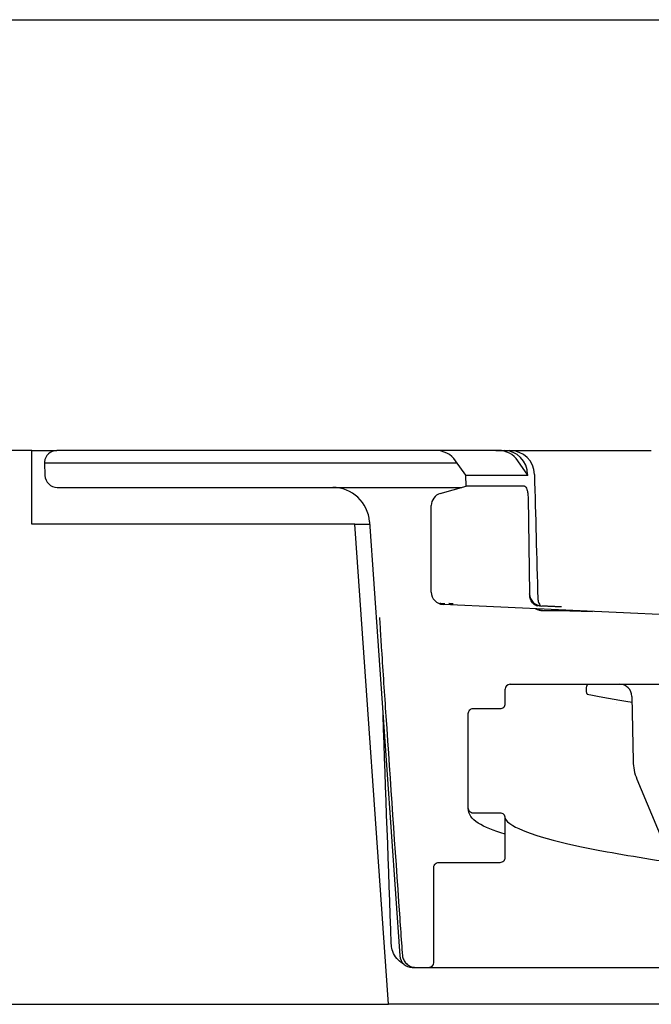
# Model space of a CAD drawing. Header units: millimetres. Extents: x -13710 to 13710, y -300 to 4365.
# Tile 9 of 13: x 1751 to 1777, y 3909 to 3949. Entities that reach past the tile are written whole.
import ezdxf

# ---------------------------------------------------------------- set-up
doc = ezdxf.new("R2010")
doc.units = ezdxf.units.MM
doc.header["$LTSCALE"] = 15
doc.layers.add('_Sichtbarkanten', color=7, linetype='Continuous', lineweight=25)

msp = doc.modelspace()

# ---------------------------------------------------------------- linework, layer by layer
at = {"layer": '_Sichtbarkanten'}
for p, q in [((925.955, 3948.59), (2728.528, 3948.59)), ((1751.742, 3931.09), (1750.755, 3931.09)), ((1751.742, 3928.09), (1751.742, 3931.09)), ((1751.742, 3931.09), (1752.76, 3931.09)), ((1768.165, 3931.09), (1752.76, 3931.09)), ((1770.728, 3931.09), (1768.165, 3931.09)), ((1770.728, 3931.09), (1770.949, 3931.09)), ((1770.949, 3931.09), (1771.183, 3931.09)), ((1771.183, 3931.09), (1775.043, 3931.09)), ((1752.261, 3930.623), (1752.259, 3930.59)), ((1752.259, 3930.59), (1769.037, 3930.59)), ((1752.259, 3930.59), (1752.277, 3930.073)), ((1769.396, 3930.09), (1768.977, 3930.673)), ((1771.906, 3930.09), (1771.505, 3930.673)), ((1769.396, 3930.09), (1771.906, 3930.09)), ((1769.403, 3929.64), (1769.396, 3930.09)), ((1771.905, 3930.108), (1771.906, 3930.09)), ((1768.35, 3929.338), (1769.403, 3929.64)), ((1771.774, 3929.64), (1769.403, 3929.64)), ((1752.777, 3929.59), (1763.979, 3929.59)), ((1763.979, 3929.59), (1769.229, 3929.59)), ((1767.988, 3925.337), (1767.988, 3928.857)), ((1771.921, 3929.162), (1771.986, 3925.281)), ((1764.878, 3928.09), (1751.742, 3928.09)), ((1766.242, 3908.59), (1764.878, 3928.09)), ((1764.878, 3928.09), (1765.483, 3928.09)), ((1765.476, 3928.195), (1766.709, 3910.555)), ((1779.729, 3924.311), (1768.465, 3924.838)), ((1772.513, 3924.59), (1772.48, 3924.59)), ((1772.513, 3924.59), (1773.309, 3924.59)), ((1765.882, 3924.308), (1765.882, 3924.308)), ((1770.992, 3920.807), (1770.992, 3921.39)), ((1771.192, 3921.59), (1775.645, 3921.59)), ((1775.645, 3921.59), (1779.566, 3921.59)), ((1776.145, 3921.099), (1776.191, 3918.473)), ((1769.492, 3920.406), (1769.492, 3920.406)), ((1769.492, 3916.557), (1769.492, 3920.406)), ((1775.529, 3920.797), (1775.529, 3920.797)), ((1776.345, 3917.737), (1777.357, 3915.314)), ((1770.792, 3916.357), (1769.692, 3916.357)), ((1770.992, 3914.557), (1770.992, 3916.156)), ((1775.533, 3914.547), (1775.533, 3914.547)), ((1768.092, 3910.29), (1768.092, 3914.156)), ((1767.208, 3910.09), (1767.892, 3910.09)), ((1767.419, 3910.09), (1767.419, 3910.09)), ((1767.892, 3910.09), (1793.774, 3910.09)), ((913.242, 3908.59), (1766.242, 3908.59)), ((1888.242, 3908.59), (1766.242, 3908.59))]:
    msp.add_line(p, q, dxfattribs=at)
for centre, radius, start, end in [((1752.76, 3930.59), 0.5, 90, 176.273), ((1768.165, 3930.09), 1, 35.6618, 90), ((1771.183, 3930.09), 1, 1.4504, 90), ((1752.777, 3930.09), 0.5, 182, 270), ((1763.979, 3928.09), 1.5, 4, 90), ((1768.488, 3928.857), 0.5, 106, 180), ((1768.488, 3925.337), 0.5, 180, 267.3197), ((1771.192, 3921.39), 0.2, 90, 180), ((1775.645, 3921.09), 0.5, 1, 90), ((1778.191, 3918.508), 2, 181, 202.6613), ((1767.208, 3910.59), 0.5, 184, 270), ((1767.892, 3910.29), 0.2, 270, 0)]:
    msp.add_arc(centre, radius, start, end, dxfattribs=at)
for centre, major_axis, ratio, start_param, end_param in [((1770.728, 3930.09), (0, 1), 0.956608, 5.334804, 6.283185), ((1770.949, 3930.09), (0, 1), 0.956608, 4.729842, 6.283185), ((1772.511, 3925.268), (0.525, 0.013), 0.953404, 3.134257, 4.6404), ((1772.514, 3925.09), (0.525, 0.013), 0.953398, 4.147573, 4.686833)]:
    msp.add_ellipse(centre, major_axis=major_axis, ratio=ratio, start_param=start_param, end_param=end_param, dxfattribs=at)
for points, knots in [([(1770.612, 3931.09), (1770.613, 3931.09), (1770.613, 3931.09), (1770.613, 3931.09), (1770.613, 3931.09), (1770.614, 3931.09), (1770.615, 3931.09), (1770.617, 3931.09), (1770.618, 3931.09), (1770.622, 3931.09), (1770.625, 3931.09), (1770.633, 3931.09), (1770.638, 3931.09), (1770.644, 3931.09), (1770.644, 3931.09), (1770.645, 3931.09), (1770.645, 3931.09), (1770.645, 3931.09), (1770.645, 3931.09), (1770.645, 3931.09), (1770.645, 3931.09), (1770.645, 3931.09), (1770.645, 3931.09), (1770.645, 3931.09), (1770.645, 3931.09), (1770.645, 3931.09), (1770.645, 3931.09), (1770.646, 3931.09), (1770.648, 3931.09), (1770.654, 3931.09), (1770.66, 3931.09), (1770.682, 3931.09), (1770.702, 3931.09), (1770.728, 3931.09)], [0, 0, 0, 0, 0.00002507, 0.00002507, 0.0000752, 0.0000752, 0.00027572, 0.00027572, 0.00067677, 0.00067677, 0.00150551, 0.00150551, 0.00311235, 0.00311235, 0.00321542, 0.00321542, 0.00324097, 0.00324097, 0.00326644, 0.00326644, 0.00331687, 0.00331687, 0.0034172, 0.0034172, 0.00383182, 0.00383182, 0.00604309, 0.00604309, 0.01784154, 0.01784154, 0.0335782, 0.0335782, 0.06087452, 0.06087452, 0.06087452, 0.06087452]), ([(1775.043, 3931.09), (1775.098, 3931.09), (1775.16, 3931.09), (1775.227, 3931.09), (1775.227, 3931.09)], [0, 0, 0, 0, 0.1428571, 0.1438208, 0.1438208, 0.1438208, 0.1438208]), ([(1775.433, 3931.09), (1775.436, 3931.09), (1775.509, 3931.09), (1775.586, 3931.09), (1775.664, 3931.09)], [0.2801574, 0.2801574, 0.2801574, 0.2801574, 0.2857143, 0.4133343, 0.4133343, 0.4133343, 0.4133343]), ([(1775.879, 3931.09), (1775.908, 3931.09), (1775.989, 3931.09), (1776.072, 3931.09), (1776.126, 3931.09)], [0.5269664, 0.5269664, 0.5269664, 0.5269664, 0.5714286, 0.6480401, 0.6480401, 0.6480401, 0.6480401]), ([(1776.446, 3931.09), (1776.495, 3931.09), (1776.654, 3931.09), (1776.817, 3931.09), (1776.932, 3931.09)], [0.7933562, 0.7933562, 0.7933562, 0.7933562, 0.8571429, 1, 1, 1, 1]), ([(1771.774, 3929.64), (1771.783, 3929.64), (1771.793, 3929.637), (1771.812, 3929.624), (1771.821, 3929.614), (1771.847, 3929.577), (1771.862, 3929.544), (1771.888, 3929.46), (1771.899, 3929.41), (1771.911, 3929.324), (1771.914, 3929.291), (1771.919, 3929.227), (1771.921, 3929.194), (1771.921, 3929.162)], [-0.0759992, -0.0759992, -0.0759992, -0.0759992, -0.06613135, -0.06613135, -0.05579541, -0.05579541, -0.03778289, -0.03778289, -0.01981545, -0.01981545, -0.00967498, -0.00967498, 0, 0, 0, 0]), ([(1771.986, 3925.281), (1771.986, 3925.278), (1771.986, 3925.274), (1771.986, 3925.266), (1771.986, 3925.263), (1771.986, 3925.259)], [-0.002286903, -0.002286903, -0.002286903, -0.002286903, -0.001152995, -0.001152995, -0.000045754, -0.000045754, -0.000045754, -0.000045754]), ([(1772.336, 3924.768), (1772.336, 3924.768), (1772.335, 3924.768), (1772.283, 3924.772), (1772.232, 3924.79), (1772.144, 3924.85), (1772.106, 3924.89), (1772.046, 3924.984), (1772.023, 3925.035), (1772.001, 3925.12), (1771.995, 3925.148), (1771.988, 3925.203), (1771.986, 3925.231), (1771.986, 3925.259)], [-0.00037655, -0.00037655, -0.00037655, -0.00037655, 0, 0, 0.02570745, 0.02570745, 0.04825969, 0.04825969, 0.0676593, 0.0676593, 0.07665584, 0.07665584, 0.08509615, 0.08509615, 0.08509615, 0.08509615]), ([(1768.336, 3924.889), (1768.336, 3924.889), (1768.336, 3924.889), (1768.336, 3924.889), (1768.337, 3924.889), (1768.338, 3924.888), (1768.34, 3924.888), (1768.344, 3924.886), (1768.346, 3924.886), (1768.351, 3924.884), (1768.354, 3924.883), (1768.362, 3924.881), (1768.367, 3924.88), (1768.381, 3924.877), (1768.39, 3924.876), (1768.4, 3924.875), (1768.401, 3924.875), (1768.403, 3924.875)], [0.024535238, 0.024535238, 0.024535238, 0.024535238, 0.02494253, 0.02494253, 0.025568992, 0.025568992, 0.026610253, 0.026610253, 0.027567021, 0.027567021, 0.028652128, 0.028652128, 0.030249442, 0.030249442, 0.032984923, 0.032984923, 0.033384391, 0.033384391, 0.033384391, 0.033384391]), ([(1768.403, 3924.875), (1768.426, 3924.875), (1768.451, 3924.874), (1768.492, 3924.872), (1768.508, 3924.872), (1768.523, 3924.872)], [0.00001072, 0.00001072, 0.00001072, 0.00001072, 0.00785629, 0.00785629, 0.01259742, 0.01259742, 0.01259742, 0.01259742]), ([(1768.697, 3924.884), (1768.697, 3924.884), (1768.698, 3924.884), (1768.699, 3924.883), (1768.701, 3924.882), (1768.706, 3924.881), (1768.708, 3924.881), (1768.715, 3924.879), (1768.719, 3924.878), (1768.729, 3924.877), (1768.735, 3924.876), (1768.744, 3924.875), (1768.745, 3924.875), (1768.747, 3924.875)], [0.022541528, 0.022541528, 0.022541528, 0.022541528, 0.023534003, 0.023534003, 0.024809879, 0.024809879, 0.025984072, 0.025984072, 0.027440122, 0.027440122, 0.029523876, 0.029523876, 0.029997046, 0.029997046, 0.029997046, 0.029997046]), ([(1768.747, 3924.875), (1768.768, 3924.875), (1768.791, 3924.874), (1768.834, 3924.873), (1768.853, 3924.872), (1768.873, 3924.871)], [0.00002088, 0.00002088, 0.00002088, 0.00002088, 0.00731677, 0.00731677, 0.01326937, 0.01326937, 0.01326937, 0.01326937]), ([(1772.319, 3925.076), (1772.321, 3925.022), (1772.331, 3924.967), (1772.368, 3924.867), (1772.395, 3924.82), (1772.429, 3924.777), (1772.431, 3924.775), (1772.432, 3924.773)], [0, 0, 0, 0, 0.01614808, 0.01614808, 0.03207215, 0.03207215, 0.03273467, 0.03273467, 0.03273467, 0.03273467]), ([(1772.48, 3924.59), (1772.456, 3924.59), (1772.432, 3924.592), (1772.385, 3924.599), (1772.361, 3924.604), (1772.298, 3924.623), (1772.258, 3924.64), (1772.222, 3924.662)], [0, 0, 0, 0, 0.00725209, 0.00725209, 0.0143555, 0.0143555, 0.02709665, 0.02709665, 0.02709665, 0.02709665]), ([(1765.882, 3924.308), (1765.882, 3924.292), (1765.883, 3924.273), (1765.885, 3924.224), (1765.887, 3924.192), (1765.894, 3924.063), (1765.9, 3923.965), (1765.923, 3923.572), (1765.942, 3923.274), (1766.019, 3922.085), (1766.079, 3921.191), (1766.32, 3917.615), (1766.506, 3914.93), (1766.72, 3911.856), (1766.747, 3911.465), (1766.775, 3911.075)], [0, 0, 0, 0, 0.005912, 0.005912, 0.015892, 0.015892, 0.045831, 0.045831, 0.135579, 0.135579, 0.404676, 0.404676, 1.211775, 1.211775, 1.329213, 1.329213, 1.329213, 1.329213]), ([(1774.37, 3921.59), (1774.37, 3921.59), (1774.37, 3921.59), (1774.37, 3921.59), (1774.37, 3921.59), (1774.37, 3921.59), (1774.37, 3921.59), (1774.37, 3921.59), (1774.37, 3921.59), (1774.37, 3921.59), (1774.37, 3921.59), (1774.37, 3921.59), (1774.37, 3921.59), (1774.369, 3921.59), (1774.369, 3921.59), (1774.369, 3921.59), (1774.369, 3921.59), (1774.368, 3921.59), (1774.367, 3921.59), (1774.366, 3921.59), (1774.365, 3921.59), (1774.36, 3921.589), (1774.356, 3921.588), (1774.346, 3921.583), (1774.34, 3921.579), (1774.328, 3921.566), (1774.322, 3921.558), (1774.311, 3921.538), (1774.305, 3921.525), (1774.295, 3921.496), (1774.291, 3921.479), (1774.284, 3921.438), (1774.281, 3921.413), (1774.28, 3921.366), (1774.28, 3921.342), (1774.285, 3921.298), (1774.288, 3921.277), (1774.298, 3921.242), (1774.304, 3921.226), (1774.315, 3921.209), (1774.319, 3921.205), (1774.324, 3921.199), (1774.326, 3921.197), (1774.33, 3921.195), (1774.33, 3921.195), (1774.331, 3921.194), (1774.332, 3921.194), (1774.332, 3921.194), (1774.332, 3921.194), (1774.332, 3921.194), (1774.332, 3921.194), (1774.333, 3921.194), (1774.333, 3921.194), (1774.333, 3921.194), (1774.333, 3921.194), (1774.333, 3921.194), (1774.333, 3921.193), (1774.333, 3921.193), (1774.333, 3921.193), (1774.333, 3921.193)], [0, 0, 0, 0, 0.00033605, 0.00033605, 0.00047476, 0.00047476, 0.0006528, 0.0006528, 0.00071958, 0.00071958, 0.00076972, 0.00076972, 0.00079359, 0.00079359, 0.00080821, 0.00080821, 0.00095592, 0.00095592, 0.0011459, 0.0011459, 0.00171589, 0.00171589, 0.00343076, 0.00343076, 0.0068478, 0.0068478, 0.01062103, 0.01062103, 0.01504793, 0.01504793, 0.02061395, 0.02061395, 0.02777238, 0.02777238, 0.03492976, 0.03492976, 0.04216538, 0.04216538, 0.04929106, 0.04929106, 0.05268861, 0.05268861, 0.05432383, 0.05432383, 0.05475525, 0.05475525, 0.05483279, 0.05483279, 0.05488042, 0.05488042, 0.05492852, 0.05492852, 0.05495249, 0.05495249, 0.05497651, 0.05497651, 0.05500046, 0.05500046, 0.05504824, 0.05504824, 0.05504824, 0.05504824]), ([(1770.792, 3920.607), (1770.818, 3920.607), (1770.844, 3920.612), (1770.891, 3920.632), (1770.913, 3920.646), (1770.951, 3920.683), (1770.966, 3920.705), (1770.986, 3920.754), (1770.992, 3920.781), (1770.992, 3920.807)], [-0.03155737, -0.03155737, -0.03155737, -0.03155737, -0.02371829, -0.02371829, -0.01600415, -0.01600415, -0.00795813, -0.00795813, 0, 0, 0, 0]), ([(1769.492, 3920.406), (1769.492, 3920.433), (1769.497, 3920.459), (1769.517, 3920.507), (1769.531, 3920.529), (1769.568, 3920.566), (1769.59, 3920.581), (1769.639, 3920.602), (1769.665, 3920.607), (1769.692, 3920.607)], [-0.03155283, -0.03155283, -0.03155283, -0.03155283, -0.02364153, -0.02364153, -0.01591899, -0.01591899, -0.00790713, -0.00790713, 0, 0, 0, 0]), ([(1769.692, 3920.607), (1769.876, 3920.607), (1770.059, 3920.607), (1770.425, 3920.607), (1770.608, 3920.607), (1770.792, 3920.607)], [-0.1099988, -0.1099988, -0.1099988, -0.1099988, -0.0549994, -0.0549994, -0.000069, -0.000069, -0.000069, -0.000069]), ([(1769.692, 3916.357), (1769.665, 3916.357), (1769.64, 3916.362), (1769.592, 3916.382), (1769.57, 3916.396), (1769.532, 3916.433), (1769.517, 3916.455), (1769.497, 3916.504), (1769.492, 3916.531), (1769.492, 3916.557)], [-0.03155603, -0.03155603, -0.03155603, -0.03155603, -0.02371571, -0.02371571, -0.01600154, -0.01600154, -0.00795658, -0.00795658, 0, 0, 0, 0]), ([(1770.992, 3916.156), (1770.992, 3916.183), (1770.986, 3916.209), (1770.966, 3916.257), (1770.952, 3916.279), (1770.915, 3916.316), (1770.893, 3916.331), (1770.844, 3916.352), (1770.818, 3916.357), (1770.792, 3916.357)], [-0.03155404, -0.03155404, -0.03155404, -0.03155404, -0.02364069, -0.02364069, -0.01591774, -0.01591774, -0.00790638, -0.00790638, -0.00000008, -0.00000008, -0.00000008, -0.00000008]), ([(1770.992, 3916.156), (1770.992, 3916.145), (1770.993, 3916.133), (1771.023, 3916.062), (1771.115, 3915.959), (1771.856, 3915.523), (1773.179, 3915.149), (1777.293, 3914.391), (1780.289, 3913.988), (1783.914, 3913.589)], [0, 0, 0, 0, 0.169195, 0.169195, 0.677399, 0.677399, 2.215858, 2.215858, 3.918614, 3.918614, 3.918614, 3.918614]), ([(1770.792, 3914.357), (1770.818, 3914.357), (1770.844, 3914.362), (1770.891, 3914.382), (1770.913, 3914.396), (1770.951, 3914.433), (1770.966, 3914.455), (1770.986, 3914.504), (1770.992, 3914.531), (1770.992, 3914.557)], [-0.03155731, -0.03155731, -0.03155731, -0.03155731, -0.02371828, -0.02371828, -0.01600415, -0.01600415, -0.00795813, -0.00795813, 0, 0, 0, 0]), ([(1768.092, 3914.156), (1768.092, 3914.183), (1768.097, 3914.209), (1768.117, 3914.257), (1768.131, 3914.279), (1768.168, 3914.316), (1768.19, 3914.331), (1768.239, 3914.352), (1768.265, 3914.357), (1768.292, 3914.357)], [-0.03155113, -0.03155113, -0.03155113, -0.03155113, -0.02364193, -0.02364193, -0.01592002, -0.01592002, -0.00790784, -0.00790784, 0, 0, 0, 0]), ([(1768.292, 3914.357), (1768.708, 3914.357), (1769.125, 3914.357), (1769.958, 3914.357), (1770.375, 3914.357), (1770.792, 3914.357)], [-0.2500042, -0.2500042, -0.2500042, -0.2500042, -0.1250037, -0.1250037, -0.0000146, -0.0000146, -0.0000146, -0.0000146]), ([(1766.881, 3910.212), (1766.838, 3910.235), (1766.796, 3910.262), (1766.672, 3910.355), (1766.597, 3910.434), (1766.476, 3910.608), (1766.429, 3910.707), (1766.376, 3910.888), (1766.362, 3910.972), (1766.359, 3911.055)], [0.0495565, 0.0495565, 0.0495565, 0.0495565, 0.0642481, 0.0642481, 0.0961027, 0.0961027, 0.1279758, 0.1279758, 0.1529038, 0.1529038, 0.1529038, 0.1529038]), ([(1766.815, 3910.565), (1766.82, 3910.504), (1766.837, 3910.444), (1766.891, 3910.336), (1766.928, 3910.285), (1767.023, 3910.195), (1767.083, 3910.156), (1767.214, 3910.104), (1767.286, 3910.09), (1767.357, 3910.09)], [0, 0, 0, 0, 0.022444, 0.022444, 0.0462769, 0.0462769, 0.073846, 0.073846, 0.102094, 0.102094, 0.102094, 0.102094])]:
    msp.add_open_spline(points, degree=3, knots=knots, dxfattribs=at)
for points in [[(1775.043, 3931.09), (1775.056, 3931.09), (1775.069, 3931.09), (1775.083, 3931.09)], [(1775.227, 3931.09), (1775.291, 3931.09), (1775.36, 3931.09), (1775.433, 3931.09)], [(1775.664, 3931.09), (1775.733, 3931.09), (1775.805, 3931.09), (1775.879, 3931.09)], [(1776.126, 3931.09), (1776.229, 3931.09), (1776.337, 3931.09), (1776.446, 3931.09)], [(1772.182, 3930.115), (1772.225, 3928.435), (1772.27, 3926.755), (1772.319, 3925.076)], [(1768.523, 3924.872), (1768.527, 3924.871), (1768.531, 3924.871), (1768.535, 3924.871)], [(1773.309, 3924.59), (1773.727, 3924.578), (1774.138, 3924.565), (1774.543, 3924.553)], [(1774.33, 3921.194), (1774.873, 3921.084), (1775.48, 3920.973), (1776.15, 3920.861)], [(1774.332, 3921.194), (1774.331, 3921.194), (1774.331, 3921.194), (1774.331, 3921.194)], [(1766.359, 3911.055), (1766.248, 3914.151), (1766.136, 3917.248), (1766.024, 3920.345)], [(1770.986, 3915.496), (1770.062, 3915.791), (1769.492, 3916.061), (1769.492, 3916.557)], [(1766.775, 3911.075), (1766.787, 3910.903), (1766.8, 3910.727), (1766.815, 3910.565)], [(1767.357, 3910.09), (1767.357, 3910.09), (1767.358, 3910.09), (1767.359, 3910.09)]]:
    msp.add_open_spline(points, degree=3, dxfattribs=at)
msp.add_rational_spline([(1773.277, 3924.733), (1772.884, 3924.75), (1772.485, 3924.768)], [1.06722186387, 1.06184095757, 1.05643602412], degree=2, dxfattribs=at)

doc.saveas('drawing.dxf')
